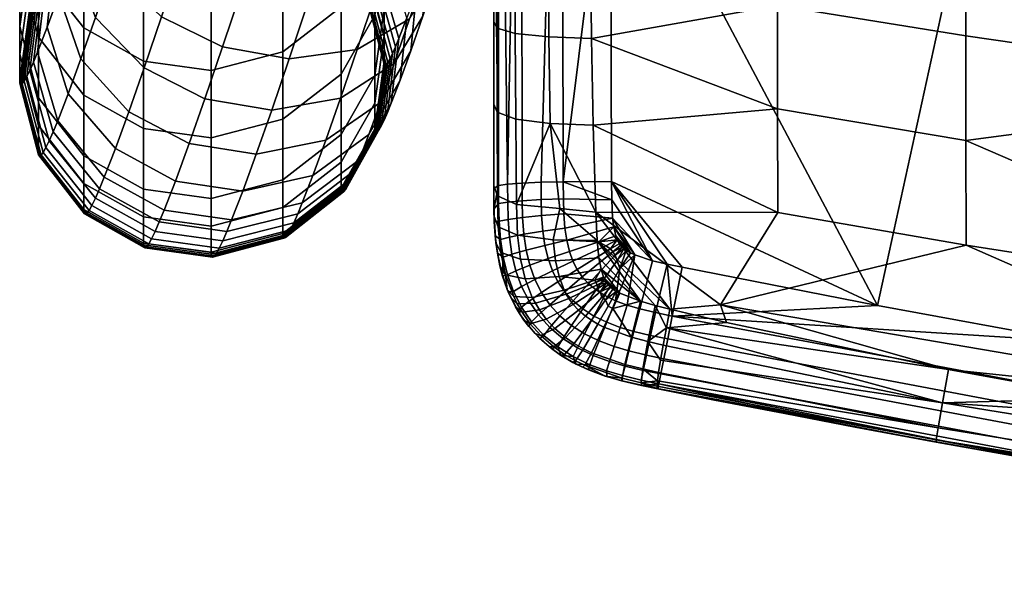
# Model space of a CAD drawing. Header units: millimetres. Extents: x -264 to 264, y -284 to 281.
# Tile 1 of 220: x -262 to -195, y -275 to -237. Entities that reach past the tile are written whole.
import ezdxf

# ---------------------------------------------------------------- set-up
doc = ezdxf.new("R2010")
doc.units = ezdxf.units.MM
doc.header["$MEASUREMENT"] = 0
for name, color, linetype in [('kryt', 250, 'Continuous'), ('podnoz', 7, 'Continuous'), ('sedak', 75, 'Continuous')]:
    doc.layers.add(name, color=color, linetype=linetype)

msp = doc.modelspace()

# ---------------------------------------------------------------- meshes
at = {"layer": 'kryt'}
mesh = msp.add_polyface(dxfattribs=at)
corners = [(-205, -215.025, 393.177), (-205, -55.502, 382.979), (-205, -196.273, 388.261), (-205, -1.643, 411.928), (-205, 35.944, 409.87), (-205, -39.255, 413.403), (-205, -76.887, 414.295), (-205, -114.528, 414.603), (-205, -164.787, 414.104), (-205, -215.025, 412.564), (-205, -215.025, 393.177), (-189, -239, 399.462), (-189, -239, 411.503), (-205, -215.025, 412.564), (-115.796, -47.742, 377.891), (-110.434, 11.637, 373.466), (-107.059, 0.819, 374.084), (-116.042, 33.488, 372.219), (-93.853, -30.317, 375.861), (-115.347, -196.273, 388.261), (-98.885, -20.164, 375.281), (-103.255, -9.751, 374.687), (-86.51, -196.273, 388.261), (-88.074, -40.059, 376.417), (-146.741, 96.449, 370.371), (-138.194, -49.285, 378.904), (-160.53, -51.093, 380.091), (-137.76, -196.273, 388.261), (-28.837, -196.273, 388.261), (-34.322, -81.754, 378.796), (-23.072, -84.655, 378.962), (-57.674, -196.273, 388.261), (-55.558, -72.202, 378.251), (-45.164, -77.635, 378.561), (-65.046, -65.644, 377.877), (-11.577, -86.37, 379.06), (0, -86.935, 379.092), (0, -196.273, 388.261), (-73.668, -57.982, 377.44), (-175.991, 91.316, 373.739), (-182.8, -53.167, 381.45), (-160.174, -196.273, 388.261), (-182.587, -196.273, 388.261), (-205, -55.502, 382.979), (-205, -196.273, 388.261), (-195.358, 87.385, 376.313), (-81.463, -49.239, 376.941), (-205, -215.025, 393.177), (-205, -196.273, 388.261), (-182.587, -196.273, 388.261), (-160.174, -196.273, 388.261), (-137.76, -196.273, 388.261), (-115.347, -196.273, 388.261), (-86.51, -196.273, 388.261), (0, -239, 399.462), (-57.674, -196.273, 388.261), (-189, -239, 399.462), (0, -196.273, 388.261), (-28.837, -196.273, 388.261), (-115.678, -239, 411.48), (-189, -239, 411.503), (-189, -239, 399.462), (0, -239, 411.355), (0, -239, 399.462), (-14.907, 121.355, 367.205), (-23.072, -84.655, 378.962), (-34.322, -81.754, 378.796), (-44.312, 118.856, 367.347), (-55.558, -72.202, 378.251), (-65.046, -65.644, 377.877), (-73.668, -57.982, 377.44), (-29.672, 120.411, 367.258), (-45.164, -77.635, 378.561), (-81.463, -49.239, 376.941), (0, 121.662, 367.187), (0, -86.935, 379.092), (-11.577, -86.37, 379.06)]
mesh.append_faces([[corners[k] for k in face] for face in [(0, 1, 2, 2), (3, 4, 1, 1), (0, 3, 1, 1), (5, 0, 6, 6), (0, 5, 3, 3), (6, 0, 7, 7), (0, 8, 7, 7), (0, 9, 8, 8), (10, 11, 12, 13), (14, 15, 16, 16), (17, 15, 14, 14), (18, 19, 20, 20), (14, 21, 20, 20), (20, 19, 14, 14), (16, 21, 14, 14), (22, 18, 23, 23), (24, 25, 26, 26), (25, 14, 19, 27), (28, 29, 30, 30), (31, 32, 33, 33), (31, 34, 32, 32), (33, 29, 28, 28), (35, 36, 37, 37), (33, 28, 31, 31), (37, 28, 35, 35), (35, 28, 30, 30), (38, 34, 31, 31), (39, 26, 40, 40), (40, 26, 41, 42), (43, 40, 42, 44), (45, 40, 43, 43), (46, 38, 22, 22), (22, 23, 46, 46), (22, 19, 18, 18), (26, 25, 27, 41), (22, 38, 31, 31), (47, 48, 49, 49), (47, 49, 50, 50), (47, 51, 52, 52), (47, 52, 53, 53), (51, 47, 50, 50), (54, 53, 55, 55), (47, 53, 54, 54), (56, 47, 54, 54), (57, 54, 58, 58), (55, 58, 54, 54), (59, 60, 61, 61), (62, 59, 63, 63), (61, 63, 59, 59), (64, 65, 66, 66), (67, 68, 69, 69), (67, 69, 70, 70), (68, 71, 72, 72), (73, 67, 70, 70), (74, 75, 76, 76)]])
at = {"layer": 'podnoz'}
mesh = msp.add_polyface(dxfattribs=at)
corners = [(-251.435, -232.877, 20.321), (-250.008, -228.542, 16.751), (-245.782, -230.436, 16.052), (-247.234, -234.851, 19.688), (-254.91, -229.821, 22.391), (-253.561, -225.718, 19.012), (-252.756, -236.826, 24.373), (-248.581, -238.875, 23.817), (-256.16, -233.557, 26.224), (-257.857, -229.721, 29.073), (-256.713, -226.304, 25.566), (-249.799, -242.439, 28.376), (-244.012, -239.694, 24.45), (-245.214, -243.209, 28.947), (-253.952, -240.325, 28.848), (-257.291, -236.864, 30.456), (-258.891, -232.746, 32.943), (-258.592, -228.947, 35.667), (-257.662, -226.225, 32.184), (-258.29, -239.709, 35.038), (-255.008, -243.332, 33.693), (-259.805, -235.348, 37.136), (-259.415, -231.29, 39.441), (-258.001, -229.544, 45.427), (-257.359, -227.784, 41.77), (-260.135, -233.263, 43.54), (-258.533, -230.921, 49.275), (-260.729, -234.802, 47.841), (-254.846, -228.479, 52.485), (-254.638, -227.974, 50.634), (-258.766, -231.484, 51.34), (-255.027, -228.89, 54.371), (-258.967, -231.942, 53.44), (-255.18, -229.208, 56.288), (-259.137, -232.295, 55.568), (-255.306, -229.433, 58.233), (-259.276, -232.544, 57.72), (-255.411, -229.571, 60.322), (-259.392, -232.697, 60.024), (-255.485, -229.607, 62.431), (-259.473, -232.736, 62.343), (-250.583, -228.32, 62.558), (-250.513, -228.286, 60.583), (-255.51, -229.587, 63.491), (-259.501, -232.714, 63.504), (-250.606, -228.301, 63.552), (-255.529, -229.541, 64.555), (-259.521, -232.664, 64.669), (-255.54, -229.471, 65.62), (-259.533, -232.588, 65.833), (-255.542, -229.36, 66.811), (-259.536, -232.474, 67.064), (-255.543, -227.611, 83.812), (-259.537, -230.716, 84.143), (-249.363, -240.499, 172.536), (-249.363, -245.115, 138.094), (-244.457, -243.846, 137.933), (-244.457, -239.232, 172.357), (-258.081, -237.581, 172.125), (-258.081, -242.192, 137.723), (-254.002, -244.479, 138.013), (-254.002, -239.864, 172.446), (-249.363, -235.417, 206.913), (-244.457, -234.152, 206.717), (-254.002, -234.783, 206.815), (-258.081, -232.505, 206.463), (-249.363, -223.842, 275.544), (-244.457, -222.583, 275.314), (-254.002, -223.211, 275.428)]
mesh.append_faces([[corners[k] for k in face] for face in [(0, 1, 2, 3), (4, 5, 1, 0), (6, 0, 3, 7), (8, 4, 0, 6), (9, 10, 4, 8), (11, 7, 12, 13), (14, 6, 7, 11), (15, 8, 6, 14), (16, 9, 8, 15), (17, 18, 9, 16), (19, 15, 14, 20), (21, 16, 15, 19), (22, 17, 16, 21), (23, 24, 22, 25), (26, 23, 25, 27), (28, 29, 26, 30), (31, 28, 30, 32), (33, 31, 32, 34), (35, 33, 34, 36), (37, 35, 36, 38), (39, 37, 38, 40), (41, 42, 37, 39), (43, 39, 40, 44), (45, 41, 39, 43), (46, 43, 44, 47), (48, 46, 47, 49), (50, 48, 49, 51), (52, 50, 51, 53), (54, 55, 56, 57), (58, 59, 60, 61), (62, 54, 57, 63), (64, 61, 54, 62), (65, 58, 61, 64), (66, 62, 63, 67), (68, 64, 62, 66)]])
mesh = msp.add_polyface(dxfattribs=at)
corners = [(-241.252, -231.371, 16.792), (-239.701, -226.589, 13.665), (-235.263, -226.601, 16.116), (-236.739, -231.152, 19.092), (-242.685, -235.726, 20.379), (-238.101, -235.293, 22.502), (-247.234, -234.851, 19.688), (-245.782, -230.436, 16.052), (-244.012, -239.694, 24.45), (-239.363, -239.064, 26.372), (-248.581, -238.875, 23.817), (-237.396, -232.337, 47.482), (-236.815, -230.746, 44.176), (-240.097, -227.123, 45.522), (-240.628, -228.578, 48.546), (-237.878, -233.586, 50.971), (-241.07, -229.724, 51.748), (-241.265, -230.195, 53.476), (-245.172, -227.47, 51.93), (-245.361, -227.927, 53.606), (-238.089, -234.098, 52.85), (-241.434, -230.58, 55.241), (-245.525, -228.3, 55.318), (-238.272, -234.515, 54.764), (-241.578, -230.878, 57.038), (-245.665, -228.59, 57.064), (-238.428, -234.838, 56.71), (-241.696, -231.09, 58.865), (-245.78, -228.795, 58.839), (-238.556, -235.066, 58.682), (-241.794, -231.22, 60.832), (-245.875, -228.922, 60.753), (-238.662, -235.206, 60.8), (-241.864, -231.253, 62.822), (-245.943, -228.955, 62.691), (-238.737, -235.242, 62.938), (-241.888, -231.234, 63.824), (-245.967, -228.936, 63.668), (-238.763, -235.222, 64.011), (-241.906, -231.191, 64.831), (-245.984, -228.894, 64.65), (-238.782, -235.176, 65.089), (-241.916, -231.125, 65.84), (-245.994, -228.829, 65.635), (-238.792, -235.105, 66.168), (-241.918, -231.016, 67.01), (-245.996, -228.721, 66.795), (-238.795, -234.994, 67.367), (-241.919, -229.268, 83.989), (-245.998, -226.976, 83.744), (-238.796, -233.239, 84.412), (-238.796, -231.352, 101.566), (-241.919, -227.384, 101.118), (-240.463, -240.747, 137.539), (-240.463, -244.89, 103.094), (-238.158, -240.838, 102.637), (-238.158, -236.702, 137.024), (-240.463, -236.139, 171.921), (-238.158, -232.101, 171.352), (-244.457, -239.232, 172.357), (-244.457, -243.846, 137.933), (-240.463, -231.066, 206.24), (-238.158, -227.036, 205.616), (-244.457, -234.152, 206.717)]
mesh.append_faces([[corners[k] for k in face] for face in [(0, 1, 2, 3), (4, 0, 3, 5), (6, 7, 0, 4), (8, 4, 5, 9), (10, 6, 4, 8), (11, 12, 13, 14), (15, 11, 14, 16), (17, 16, 18, 19), (20, 15, 16, 17), (21, 17, 19, 22), (23, 20, 17, 21), (24, 21, 22, 25), (26, 23, 21, 24), (27, 24, 25, 28), (29, 26, 24, 27), (30, 27, 28, 31), (32, 29, 27, 30), (33, 30, 31, 34), (35, 32, 30, 33), (36, 33, 34, 37), (38, 35, 33, 36), (39, 36, 37, 40), (41, 38, 36, 39), (42, 39, 40, 43), (44, 41, 39, 42), (45, 42, 43, 46), (47, 44, 42, 45), (48, 45, 46, 49), (50, 47, 45, 48), (51, 50, 48, 52), (53, 54, 55, 56), (57, 53, 56, 58), (59, 60, 53, 57), (61, 57, 58, 62), (63, 59, 57, 61)]])
mesh = msp.add_polyface(dxfattribs=at)
corners = [(-260.604, -237.537, 41.682), (-259.805, -235.348, 37.136), (-258.29, -239.709, 35.038), (-259.162, -242.098, 40.002), (-260.135, -233.263, 43.54), (-259.415, -231.29, 39.441), (-261.262, -239.24, 46.44), (-259.879, -243.955, 45.188), (-260.729, -234.802, 47.841), (-261.547, -239.933, 48.981), (-260.189, -244.708, 47.952), (-260.988, -235.43, 50.143), (-258.766, -231.484, 51.34), (-258.533, -230.921, 49.275), (-261.212, -235.939, 52.477), (-261.793, -240.494, 51.553), (-258.967, -231.942, 53.44), (-261.401, -236.33, 54.837), (-262.001, -240.924, 54.148), (-259.137, -232.295, 55.568), (-261.555, -236.606, 57.217), (-262.171, -241.227, 56.759), (-259.276, -232.544, 57.72), (-261.682, -236.774, 59.759), (-262.31, -241.411, 59.541), (-259.392, -232.697, 60.024), (-261.771, -236.817, 62.308), (-262.407, -241.458, 62.324), (-259.473, -232.736, 62.343), (-261.803, -236.793, 63.583), (-262.441, -241.431, 63.713), (-259.501, -232.714, 63.504), (-261.825, -236.738, 64.858), (-262.465, -241.372, 65.101), (-259.521, -232.664, 64.669), (-261.837, -236.655, 66.131), (-262.479, -241.281, 66.483), (-259.533, -232.588, 65.833), (-261.84, -236.537, 67.406), (-262.482, -241.16, 67.803), (-259.536, -232.474, 67.064), (-261.842, -234.771, 84.575), (-262.484, -239.385, 85.067), (-259.537, -230.716, 84.143), (-262.484, -237.494, 102.255), (-261.204, -244.263, 85.587), (-261.204, -242.369, 102.806), (-261.842, -232.884, 101.735), (-259.537, -228.831, 101.278), (-262.484, -233.364, 136.6), (-261.204, -238.23, 137.219), (-261.842, -228.761, 136.015), (-261.204, -233.627, 171.567), (-258.081, -242.192, 137.723), (-258.081, -237.581, 172.125), (-262.484, -228.769, 170.883), (-261.204, -228.558, 205.852), (-258.081, -232.505, 206.463)]
mesh.append_faces([[corners[k] for k in face] for face in [(0, 1, 2, 3), (4, 5, 1, 0), (6, 0, 3, 7), (8, 4, 0, 6), (9, 6, 7, 10), (11, 8, 6, 9), (12, 13, 8, 11), (14, 11, 9, 15), (16, 12, 11, 14), (17, 14, 15, 18), (19, 16, 14, 17), (20, 17, 18, 21), (22, 19, 17, 20), (23, 20, 21, 24), (25, 22, 20, 23), (26, 23, 24, 27), (28, 25, 23, 26), (29, 26, 27, 30), (31, 28, 26, 29), (32, 29, 30, 33), (34, 31, 29, 32), (35, 32, 33, 36), (37, 34, 32, 35), (38, 35, 36, 39), (40, 37, 35, 38), (41, 38, 39, 42), (43, 40, 38, 41), (44, 42, 45, 46), (47, 41, 42, 44), (48, 43, 41, 47), (49, 44, 46, 50), (51, 47, 44, 49), (52, 50, 53, 54), (55, 49, 50, 52), (56, 52, 54, 57)]])
mesh = msp.add_polyface(dxfattribs=at)
corners = [(-239.363, -239.064, 26.372), (-238.101, -235.293, 22.502), (-234.611, -233.499, 25.713), (-235.77, -236.963, 29.267), (-236.819, -240.031, 33.192), (-233.907, -234.014, 32.393), (-234.853, -236.782, 35.934), (-240.505, -242.405, 30.646), (-237.746, -242.671, 37.445), (-235.69, -239.165, 39.773), (-234.554, -232.983, 38.658), (-235.3, -235.106, 42.079), (-238.557, -244.891, 42.057), (-236.423, -241.172, 43.944), (-235.954, -236.898, 45.802), (-239.224, -246.619, 46.884), (-237.027, -242.738, 48.319), (-236.496, -238.3, 49.719), (-237.396, -232.337, 47.482), (-237.878, -233.586, 50.971), (-236.731, -238.873, 51.821), (-238.089, -234.098, 52.85), (-237.291, -243.377, 50.66), (-236.936, -239.339, 53.957), (-238.272, -234.515, 54.764), (-237.518, -243.894, 53.033), (-237.109, -239.698, 56.122), (-238.428, -234.838, 56.71), (-237.71, -244.292, 55.433), (-237.251, -239.952, 58.31), (-238.556, -235.066, 58.682), (-237.867, -244.572, 57.852), (-237.369, -240.106, 60.653), (-238.662, -235.206, 60.8), (-237.996, -244.743, 60.435), (-237.451, -240.146, 63.009), (-238.737, -235.242, 62.938), (-238.087, -244.787, 63.025), (-237.48, -240.124, 64.189), (-238.763, -235.222, 64.011), (-238.118, -244.762, 64.319), (-237.5, -240.073, 65.372), (-238.782, -235.176, 65.089), (-238.141, -244.707, 65.614), (-237.512, -239.996, 66.554), (-238.792, -235.105, 66.168), (-238.154, -244.622, 66.906), (-237.515, -239.881, 67.794), (-238.795, -234.994, 67.367), (-238.157, -244.504, 68.191), (-237.516, -238.117, 84.932), (-238.796, -233.239, 84.412), (-238.158, -242.731, 85.423), (-237.516, -236.227, 102.117), (-238.796, -231.352, 101.566), (-238.158, -240.838, 102.637), (-238.158, -236.702, 137.024), (-237.516, -232.099, 136.439)]
mesh.append_faces([[corners[k] for k in face] for face in [(0, 1, 2, 3), (4, 3, 5, 6), (7, 0, 3, 4), (8, 4, 6, 9), (9, 6, 10, 11), (12, 8, 9, 13), (13, 9, 11, 14), (15, 12, 13, 16), (17, 14, 18, 19), (16, 13, 14, 17), (20, 17, 19, 21), (22, 16, 17, 20), (23, 20, 21, 24), (25, 22, 20, 23), (26, 23, 24, 27), (28, 25, 23, 26), (29, 26, 27, 30), (31, 28, 26, 29), (32, 29, 30, 33), (34, 31, 29, 32), (35, 32, 33, 36), (37, 34, 32, 35), (38, 35, 36, 39), (40, 37, 35, 38), (41, 38, 39, 42), (43, 40, 38, 41), (44, 41, 42, 45), (46, 43, 41, 44), (47, 44, 45, 48), (49, 46, 44, 47), (50, 47, 48, 51), (52, 49, 47, 50), (53, 50, 51, 54), (55, 52, 50, 53), (56, 55, 53, 57)]])
mesh = msp.add_polyface(dxfattribs=at)
corners = [(-259.162, -242.098, 40.002), (-258.29, -239.709, 35.038), (-255.008, -243.332, 33.693), (-255.93, -245.857, 38.938), (-259.879, -243.955, 45.188), (-256.687, -247.816, 44.412), (-260.189, -244.708, 47.952), (-257.014, -248.611, 47.326), (-260.457, -245.318, 50.746), (-257.296, -249.253, 50.27), (-261.793, -240.494, 51.553), (-261.547, -239.933, 48.981), (-260.683, -245.785, 53.561), (-257.533, -249.744, 53.232), (-262.001, -240.924, 54.148), (-260.866, -246.112, 56.388), (-257.726, -250.089, 56.205), (-262.171, -241.227, 56.759), (-257.884, -250.298, 59.363), (-253.643, -252.383, 56.23), (-253.803, -252.595, 59.441), (-261.016, -246.311, 59.394), (-262.31, -241.411, 59.541), (-257.995, -250.351, 62.512), (-253.915, -252.649, 62.642), (-261.122, -246.362, 62.396), (-262.407, -241.458, 62.324), (-258.032, -250.321, 64.078), (-253.954, -252.619, 64.234), (-261.158, -246.333, 63.891), (-262.441, -241.431, 63.713), (-258.059, -250.254, 65.642), (-253.981, -252.551, 65.822), (-261.184, -246.27, 65.383), (-262.465, -241.372, 65.101), (-258.075, -250.152, 67.197), (-253.997, -252.448, 67.402), (-261.199, -246.172, 66.869), (-262.479, -241.281, 66.483), (-258.079, -250.025, 68.587), (-254.001, -252.32, 68.802), (-261.202, -246.047, 68.231), (-262.482, -241.16, 67.803), (-258.081, -248.235, 86.01), (-254.002, -250.526, 86.254), (-261.204, -244.263, 85.587), (-262.484, -239.385, 85.067), (-258.081, -246.338, 103.254), (-254.002, -248.628, 103.513), (-261.204, -242.369, 102.806), (-258.081, -242.192, 137.723), (-254.002, -244.479, 138.013), (-261.204, -238.23, 137.219)]
mesh.append_faces([[corners[k] for k in face] for face in [(0, 1, 2, 3), (4, 0, 3, 5), (6, 4, 5, 7), (8, 6, 7, 9), (10, 11, 6, 8), (12, 8, 9, 13), (14, 10, 8, 12), (15, 12, 13, 16), (17, 14, 12, 15), (18, 16, 19, 20), (21, 15, 16, 18), (22, 17, 15, 21), (23, 18, 20, 24), (25, 21, 18, 23), (26, 22, 21, 25), (27, 23, 24, 28), (29, 25, 23, 27), (30, 26, 25, 29), (31, 27, 28, 32), (33, 29, 27, 31), (34, 30, 29, 33), (35, 31, 32, 36), (37, 33, 31, 35), (38, 34, 33, 37), (39, 35, 36, 40), (41, 37, 35, 39), (42, 38, 37, 41), (43, 39, 40, 44), (45, 41, 39, 43), (46, 42, 41, 45), (47, 43, 44, 48), (49, 45, 43, 47), (50, 47, 48, 51), (52, 49, 47, 50)]])
mesh = msp.add_polyface(dxfattribs=at)
corners = [(-245.214, -243.209, 28.947), (-244.012, -239.694, 24.45), (-239.363, -239.064, 26.372), (-240.505, -242.405, 30.646), (-241.514, -245.277, 35.274), (-236.819, -240.031, 33.192), (-237.746, -242.671, 37.445), (-246.275, -246.231, 33.815), (-242.395, -247.691, 40.288), (-238.557, -244.891, 42.057), (-247.202, -248.768, 39.086), (-243.119, -249.566, 45.526), (-239.224, -246.619, 46.884), (-247.962, -250.737, 44.588), (-239.513, -247.322, 49.462), (-237.027, -242.738, 48.319), (-237.291, -243.377, 50.66), (-243.433, -250.328, 48.318), (-248.291, -251.536, 47.516), (-239.763, -247.891, 52.07), (-237.518, -243.894, 53.033), (-243.703, -250.943, 51.139), (-248.575, -252.181, 50.474), (-239.974, -248.327, 54.702), (-237.71, -244.292, 55.433), (-243.931, -251.415, 53.982), (-240.146, -248.634, 57.35), (-237.867, -244.572, 57.852), (-244.116, -251.745, 56.837), (-240.287, -248.821, 60.17), (-237.996, -244.743, 60.435), (-244.268, -251.946, 59.872), (-240.386, -248.868, 62.991), (-238.087, -244.787, 63.025), (-244.374, -251.997, 62.903), (-240.419, -248.841, 64.397), (-238.118, -244.762, 64.319), (-244.411, -251.968, 64.411), (-240.444, -248.781, 65.804), (-238.141, -244.707, 65.614), (-244.437, -251.904, 65.918), (-240.458, -248.689, 67.204), (-238.154, -244.622, 66.906), (-244.452, -251.806, 67.417), (-240.461, -248.567, 68.533), (-238.157, -244.504, 68.191), (-244.455, -251.68, 68.786), (-240.463, -246.786, 85.855), (-238.158, -242.731, 85.423), (-244.457, -249.892, 86.186), (-240.463, -244.89, 103.094), (-238.158, -240.838, 102.637), (-244.457, -247.993, 103.443), (-244.457, -243.846, 137.933), (-240.463, -240.747, 137.539)]
mesh.append_faces([[corners[k] for k in face] for face in [(0, 1, 2, 3), (4, 3, 5, 6), (7, 0, 3, 4), (8, 4, 6, 9), (10, 7, 4, 8), (11, 8, 9, 12), (13, 10, 8, 11), (14, 12, 15, 16), (17, 11, 12, 14), (18, 13, 11, 17), (19, 14, 16, 20), (21, 17, 14, 19), (22, 18, 17, 21), (23, 19, 20, 24), (25, 21, 19, 23), (26, 23, 24, 27), (28, 25, 23, 26), (29, 26, 27, 30), (31, 28, 26, 29), (32, 29, 30, 33), (34, 31, 29, 32), (35, 32, 33, 36), (37, 34, 32, 35), (38, 35, 36, 39), (40, 37, 35, 38), (41, 38, 39, 42), (43, 40, 38, 41), (44, 41, 42, 45), (46, 43, 41, 44), (47, 44, 45, 48), (49, 46, 44, 47), (50, 47, 48, 51), (52, 49, 47, 50), (53, 52, 50, 54)]])
mesh = msp.add_polyface(dxfattribs=at)
corners = [(-250.875, -245.503, 33.312), (-249.799, -242.439, 28.376), (-245.214, -243.209, 28.947), (-246.275, -246.231, 33.815), (-255.008, -243.332, 33.693), (-253.952, -240.325, 28.848), (-251.814, -248.075, 38.655), (-247.202, -248.768, 39.086), (-255.93, -245.857, 38.938), (-252.584, -250.07, 44.229), (-247.962, -250.737, 44.588), (-256.687, -247.816, 44.412), (-252.918, -250.879, 47.196), (-248.291, -251.536, 47.516), (-257.014, -248.611, 47.326), (-253.205, -251.533, 50.192), (-248.575, -252.181, 50.474), (-257.296, -249.253, 50.27), (-248.813, -252.675, 53.452), (-243.703, -250.943, 51.139), (-243.931, -251.415, 53.982), (-253.446, -252.033, 53.207), (-257.533, -249.744, 53.232), (-249.007, -253.021, 56.439), (-244.116, -251.745, 56.837), (-253.643, -252.383, 56.23), (-257.726, -250.089, 56.205), (-249.165, -253.231, 59.612), (-244.268, -251.946, 59.872), (-253.803, -252.595, 59.441), (-249.276, -253.284, 62.776), (-244.374, -251.997, 62.903), (-253.915, -252.649, 62.642), (-249.314, -253.254, 64.349), (-244.411, -251.968, 64.411), (-253.954, -252.619, 64.234), (-249.341, -253.188, 65.92), (-244.437, -251.904, 65.918), (-253.981, -252.551, 65.822), (-249.357, -253.085, 67.483), (-244.452, -251.806, 67.417), (-253.997, -252.448, 67.402), (-249.361, -252.958, 68.876), (-244.455, -251.68, 68.786), (-254.001, -252.32, 68.802), (-249.363, -251.165, 86.322), (-244.457, -249.892, 86.186), (-254.002, -250.526, 86.254), (-249.363, -249.266, 103.586), (-244.457, -247.993, 103.443), (-254.002, -248.628, 103.513), (-249.363, -245.115, 138.094), (-244.457, -243.846, 137.933), (-254.002, -244.479, 138.013), (-254.002, -239.864, 172.446), (-249.363, -240.499, 172.536)]
mesh.append_faces([[corners[k] for k in face] for face in [(0, 1, 2, 3), (4, 5, 1, 0), (6, 0, 3, 7), (8, 4, 0, 6), (9, 6, 7, 10), (11, 8, 6, 9), (12, 9, 10, 13), (14, 11, 9, 12), (15, 12, 13, 16), (17, 14, 12, 15), (18, 16, 19, 20), (21, 15, 16, 18), (22, 17, 15, 21), (23, 18, 20, 24), (25, 21, 18, 23), (26, 22, 21, 25), (27, 23, 24, 28), (29, 25, 23, 27), (30, 27, 28, 31), (32, 29, 27, 30), (33, 30, 31, 34), (35, 32, 30, 33), (36, 33, 34, 37), (38, 35, 33, 36), (39, 36, 37, 40), (41, 38, 36, 39), (42, 39, 40, 43), (44, 41, 39, 42), (45, 42, 43, 46), (47, 44, 42, 45), (48, 45, 46, 49), (50, 47, 45, 48), (51, 48, 49, 52), (53, 50, 48, 51), (54, 53, 51, 55)]])
at = {"layer": 'sedak'}
mesh = msp.add_polyface(dxfattribs=at)
corners = [(-230, -142.004, 453.966), (-230, -131.568, 454.122), (-230, -144.117, 422.902), (-230, -183.736, 452.893), (-230, -196.373, 421.432), (-230, -194.166, 452.512), (-230, -204.594, 452.087), (-230, -212.756, 451.71), (-230, -162.872, 453.52), (-230, -152.438, 453.766), (-230, -170.249, 422.307), (-230, -173.305, 453.229), (-230, -117.98, 423.217), (-230, -222.486, 420.277), (-228.112, -196.138, 415.384), (-228.165, -144.012, 416.908), (-225.454, -143.984, 415.301), (-225.346, -196.076, 413.785), (-229.685, -196.246, 418.163), (-229.695, -144.06, 419.662), (-222.296, -117.926, 415.222), (-222.223, -143.977, 414.906), (-222.15, -170.024, 414.312), (-222.077, -196.062, 413.439), (-222.004, -222.09, 412.287), (-229.048, -248.296, 414.033), (-228.519, -163.014, 459.059), (-226.193, -163.056, 460.692), (-226.112, -121.193, 461.458), (-228.481, -121.18, 459.824), (-229.763, -162.949, 456.515), (-229.755, -121.158, 457.256), (-228.557, -204.832, 457.57), (-226.274, -204.903, 459.203), (-229.77, -204.723, 455.052), (-228.564, -213.032, 457.181), (-226.291, -213.115, 458.813), (-229.771, -212.905, 454.668), (-229.772, -221.122, 454.175), (-228.569, -221.299, 456.682), (-223.241, -152.607, 461.667), (-223.211, -142.139, 461.873), (-223.271, -163.075, 461.416), (-223.181, -131.67, 462.033), (-223.33, -184.006, 460.777), (-223.3, -173.541, 461.119), (-223.359, -194.471, 460.39), (-223.413, -213.153, 459.574), (-223.389, -204.936, 459.958), (-230, -220.912, 451.223)]
mesh.append_faces([[corners[k] for k in face] for face in [(0, 1, 2, 2), (3, 4, 5, 5), (6, 5, 4, 4), (4, 7, 6, 6), (8, 9, 10, 10), (10, 11, 8, 8), (11, 10, 3, 3), (2, 9, 0, 0), (3, 10, 4, 4), (2, 1, 12, 12), (10, 9, 2, 2), (7, 4, 13, 13), (14, 15, 16, 17), (18, 19, 15, 14), (16, 20, 21, 21), (17, 16, 22, 23), (16, 21, 22, 22), (23, 24, 17, 17), (2, 19, 10, 10), (18, 4, 10, 10), (13, 4, 18, 18), (19, 18, 10, 10), (25, 18, 14, 14), (26, 27, 28, 29), (30, 26, 29, 31), (32, 33, 27, 26), (34, 32, 26, 30), (35, 36, 33, 32), (37, 35, 32, 34), (38, 39, 35, 37), (27, 40, 41, 41), (27, 42, 40, 40), (28, 41, 43, 43), (27, 44, 45, 45), (27, 41, 28, 28), (33, 46, 44, 27), (27, 45, 42, 42), (33, 36, 47, 48), (46, 33, 48, 48), (31, 0, 9, 30), (6, 7, 37, 34), (30, 3, 5, 34), (34, 5, 6, 6), (31, 1, 0, 0), (30, 8, 11, 11), (30, 11, 3, 3), (8, 30, 9, 9), (7, 49, 38, 37)]])
mesh = msp.add_polyface(dxfattribs=at)
corners = [(-169.574, -226.469, 412.003), (-196.356, -222.963, 412.208), (-196.389, -186.966, 413.44), (-169.622, -189.688, 413.041), (-142.678, -229.461, 411.827), (-142.731, -192.009, 412.7), (-115.688, -231.935, 411.682), (-115.739, -193.929, 412.417), (-86.838, -234.002, 411.56), (-86.883, -195.532, 412.18), (-57.927, -235.48, 411.473), (-57.959, -196.678, 412.011), (-28.974, -236.366, 411.42), (-28.991, -197.365, 411.909), (0, -236.662, 411.403), (0, -197.594, 411.875), (-176.795, -261.355, 410.459), (-190.261, -259.066, 410.485), (-203.696, -256.608, 410.513), (-222.077, -196.062, 413.439), (-149.784, -265.428, 410.414), (-122.679, -268.825, 410.378), (-40.97, -274.948, 410.319), (-95.497, -271.545, 410.351), (-163.303, -263.476, 410.435), (-109.096, -270.27, 410.364), (-197.696, -185.818, 463.096), (-197.675, -209.456, 462.349), (-171.792, -212.594, 462.473), (-115.707, -217.852, 462.023), (-115.775, -167.877, 462.581), (-143.872, -166.267, 462.984), (-143.802, -215.48, 462.227), (-86.855, -219.747, 461.86), (-86.913, -169.164, 462.258), (-57.939, -221.101, 461.743), (-57.981, -170.083, 462.027), (-28.98, -221.914, 461.673), (-29.002, -170.634, 461.888), (0, -222.185, 461.65), (0, -170.818, 461.841), (-197.668, -216.626, 462.062), (-197.662, -223.795, 461.662), (-171.773, -227.239, 461.853), (-143.781, -230.406, 461.673), (-115.686, -233.01, 461.524), (-86.837, -235.09, 461.405), (-57.926, -236.577, 461.32), (-28.973, -237.469, 461.269), (0, -237.767, 461.252), (-197.649, -238.13, 460.16), (-197.656, -230.963, 461.059), (-210.556, -228.975, 460.266), (-210.552, -236.057, 459.418), (-171.754, -241.88, 460.376), (-143.759, -245.33, 460.26), (-115.666, -248.165, 460.164), (-86.819, -250.431, 460.087), (-57.913, -252.05, 460.032), (-28.967, -253.022, 459.999), (0, -253.346, 459.988), (-197.637, -252.46, 457.113), (-197.643, -245.295, 458.875), (-210.548, -243.139, 458.228), (-210.543, -250.219, 456.617), (-171.736, -256.517, 457.275), (-143.738, -260.249, 457.219)]
mesh.append_faces([[corners[k] for k in face] for face in [(0, 1, 2, 3), (4, 0, 3, 5), (6, 4, 5, 7), (8, 6, 7, 9), (10, 8, 9, 11), (12, 10, 11, 13), (14, 12, 13, 15), (16, 17, 1, 1), (18, 1, 17, 17), (1, 19, 2, 2), (0, 16, 1, 1), (0, 4, 20, 20), (4, 6, 21, 21), (22, 10, 12, 12), (23, 6, 8, 8), (0, 24, 16, 16), (25, 21, 6, 6), (20, 24, 0, 0), (26, 27, 28, 28), (29, 30, 31, 32), (33, 34, 30, 29), (35, 36, 34, 33), (37, 38, 36, 35), (39, 40, 38, 37), (41, 42, 43, 43), (28, 27, 41, 41), (43, 28, 41, 41), (44, 32, 28, 43), (45, 29, 32, 44), (46, 33, 29, 45), (47, 35, 33, 46), (48, 37, 35, 47), (49, 39, 37, 48), (50, 51, 52, 53), (51, 50, 54, 54), (43, 42, 51, 51), (54, 43, 51, 51), (55, 44, 43, 54), (56, 45, 44, 55), (57, 46, 45, 56), (58, 47, 46, 57), (59, 48, 47, 58), (60, 49, 48, 59), (61, 62, 63, 64), (62, 50, 53, 63), (62, 61, 65, 65), (54, 50, 62, 62), (65, 54, 62, 62), (66, 55, 54, 65)]])
mesh = msp.add_polyface(dxfattribs=at)
corners = [(-196.356, -222.963, 412.208), (-222.004, -222.09, 412.287), (-222.077, -196.062, 413.439), (-221.92, -249.36, 410.781), (-221.931, -248.104, 410.857), (-219.128, -253.531, 410.552), (-221.855, -250.615, 410.705), (-203.696, -256.608, 410.513), (-221.778, -251.222, 410.668), (-220.333, -253.136, 410.564), (-221.542, -252.105, 410.616), (-221.643, -251.819, 410.633), (-221.08, -252.723, 410.582), (-221.404, -252.375, 410.601), (-221.315, -252.499, 410.594), (-221.211, -252.61, 410.588), (-220.938, -252.824, 410.577), (-220.642, -252.993, 410.57), (-217.099, -253.981, 410.545), (-218.117, -253.771, 410.547), (-197.675, -209.456, 462.349), (-197.696, -185.818, 463.096), (-210.583, -184.362, 462.383), (-210.569, -207.722, 461.566), (-197.662, -223.795, 461.662), (-197.668, -216.626, 462.062), (-210.564, -214.807, 461.26), (-210.561, -221.892, 460.854), (-197.656, -230.963, 461.059), (-210.556, -228.975, 460.266), (-223.413, -213.153, 459.574), (-223.428, -221.469, 459.075), (-223.359, -194.471, 460.39), (-223.389, -204.936, 459.958), (-223.402, -229.855, 458.362), (-210.548, -243.139, 458.228), (-223.309, -238.31, 457.334), (-223.188, -244.251, 456.368), (-223.013, -250.197, 455.156), (-210.543, -250.219, 456.617), (-222.926, -252.145, 454.701), (-217.934, -256.849, 453.933), (-214.458, -256.561, 454.37), (-210.552, -236.057, 459.418), (-221.995, -252.716, 410.577), (-221.846, -252.93, 410.565), (-221.371, -254.076, 410.518), (-221.548, -253.51, 410.537), (-221.68, -253.149, 410.554)]
mesh.append_faces([[corners[k] for k in face] for face in [(0, 1, 2, 2), (3, 4, 5, 5), (5, 6, 3, 3), (7, 4, 1, 1), (8, 6, 9, 9), (10, 11, 12, 12), (13, 10, 14, 14), (10, 12, 15, 15), (14, 10, 15, 15), (16, 12, 11, 11), (17, 8, 9, 9), (9, 6, 5, 5), (18, 19, 4, 4), (4, 7, 18, 18), (5, 4, 19, 19), (17, 16, 11, 11), (17, 11, 8, 8), (0, 7, 1, 1), (20, 21, 22, 23), (24, 25, 26, 27), (25, 20, 23, 26), (28, 24, 27, 29), (30, 31, 27, 27), (32, 33, 23, 23), (23, 33, 30, 30), (31, 34, 29, 29), (35, 36, 37, 37), (37, 38, 39, 39), (40, 41, 38, 38), (41, 42, 38, 38), (43, 34, 36, 36), (39, 38, 42, 42), (23, 22, 32, 32), (26, 23, 30, 30), (29, 27, 31, 31), (35, 43, 36, 36), (39, 35, 37, 37), (29, 34, 43, 43), (26, 30, 27, 27), (44, 13, 14, 45), (15, 45, 14, 14), (16, 46, 47, 47), (12, 48, 15, 15), (48, 45, 15, 15), (12, 47, 48, 48), (16, 47, 12, 12), (9, 46, 17, 17), (16, 17, 46, 46)]])
mesh = msp.add_polyface(dxfattribs=at)
corners = [(-230, -212.756, 451.71), (-230, -222.486, 420.277), (-230, -220.912, 451.223), (-230, -237.162, 449.525), (-230, -229.053, 450.527), (-230, -248.586, 433.113), (-230, -242.807, 448.589), (-230, -248.409, 447.425), (-230, -248.586, 418.842), (-229.991, -249.995, 418.766), (-229.965, -250.841, 418.727), (-229.979, -250.503, 446.99), (-225.238, -248.122, 411.153), (-222.004, -222.09, 412.287), (-221.931, -248.104, 410.857), (-225.346, -196.076, 413.785), (-228.112, -196.138, 415.384), (-226.757, -248.159, 411.765), (-228.058, -248.218, 412.743), (-229.048, -248.296, 414.033), (-229.675, -248.387, 415.544), (-229.685, -196.246, 418.163), (-228.569, -221.299, 456.682), (-226.301, -221.415, 458.312), (-226.291, -213.115, 458.813), (-228.564, -213.032, 457.181), (-228.562, -229.611, 455.983), (-226.283, -229.778, 457.609), (-229.771, -229.355, 453.477), (-229.772, -221.122, 454.175), (-228.532, -237.966, 454.995), (-226.22, -238.204, 456.612), (-229.765, -237.597, 452.482), (-228.494, -243.827, 454.08), (-226.137, -244.125, 455.685), (-229.758, -243.358, 451.557), (-223.309, -238.31, 457.334), (-223.402, -229.855, 458.362), (-223.188, -244.251, 456.368), (-223.428, -221.469, 459.075), (-223.413, -213.153, 459.574), (-228.438, -249.685, 452.943), (-223.013, -250.197, 455.156), (-229.748, -249.098, 450.406), (-225.201, -250.323, 411.019), (-226.721, -250.442, 411.629), (-226.751, -249.348, 411.693), (-225.231, -249.289, 411.081), (-229.67, -249.62, 415.474), (-229.044, -249.519, 413.962), (-228.053, -249.426, 412.671), (-221.92, -249.36, 410.781), (-229.698, -251.218, 449.965), (-225.466, -249.966, 454.159)]
mesh.append_faces([[corners[k] for k in face] for face in [(0, 1, 2, 2), (3, 4, 5, 5), (5, 6, 3, 3), (6, 5, 7, 7), (2, 1, 5, 5), (1, 8, 5, 5), (2, 5, 4, 4), (8, 9, 5, 5), (9, 10, 5, 5), (5, 11, 7, 7), (10, 11, 5, 5), (12, 13, 14, 14), (15, 13, 12, 12), (16, 15, 17, 18), (17, 15, 12, 12), (19, 16, 18, 18), (20, 21, 19, 19), (1, 21, 20, 20), (20, 8, 1, 1), (22, 23, 24, 25), (26, 27, 23, 22), (28, 26, 22, 29), (30, 31, 27, 26), (32, 30, 26, 28), (33, 34, 31, 30), (35, 33, 30, 32), (36, 37, 27, 31), (38, 36, 31, 34), (39, 40, 24, 23), (23, 27, 37, 39), (34, 33, 41, 41), (42, 38, 34, 34), (2, 4, 28, 29), (4, 3, 32, 28), (35, 32, 3, 6), (41, 33, 35, 43), (6, 7, 43, 35), (44, 45, 46, 47), (8, 20, 9, 9), (20, 48, 9, 9), (20, 19, 49, 48), (49, 19, 18, 50), (17, 12, 47, 46), (51, 47, 12, 12), (50, 18, 17, 46), (51, 12, 14, 14), (7, 11, 52, 43), (34, 41, 53, 53), (34, 53, 42, 42)]])
mesh = msp.add_polyface(dxfattribs=at)
corners = [(-219.955, -256.315, 453.894), (-222.926, -252.145, 454.701), (-222.802, -253.345, 454.412), (-229.749, -253.013, 418.653), (-229.392, -254.583, 418.617), (-229.578, -253.882, 446.541), (-229.897, -251.835, 418.689), (-229.848, -252.287, 446.715), (-229.965, -250.841, 418.727), (-229.979, -250.503, 446.99), (-229.014, -250.704, 413.9), (-229.638, -250.829, 415.414), (-229.67, -249.62, 415.474), (-229.044, -249.519, 413.962), (-228.023, -250.572, 412.607), (-228.053, -249.426, 412.671), (-226.721, -250.442, 411.629), (-226.751, -249.348, 411.693), (-228.922, -251.919, 413.843), (-229.542, -252.085, 415.361), (-227.937, -251.724, 412.548), (-226.639, -251.51, 411.57), (-225.124, -251.293, 410.962), (-225.201, -250.323, 411.019), (-228.753, -253.079, 413.795), (-229.363, -253.295, 415.317), (-227.78, -252.802, 412.497), (-226.497, -252.481, 411.518), (-224.997, -252.137, 410.913), (-228.477, -254.22, 413.754), (-229.067, -254.496, 415.281), (-227.528, -253.845, 412.452), (-226.275, -253.392, 411.473), (-224.811, -252.895, 410.871), (-224.573, -253.555, 410.836), (-225.979, -254.222, 411.434), (-229.991, -249.995, 418.766), (-221.855, -250.615, 410.705), (-225.231, -249.289, 411.081), (-221.92, -249.36, 410.781), (-221.778, -251.222, 410.668), (-222.808, -252.249, 410.614), (-222.313, -252.525, 410.589), (-221.995, -252.716, 410.577), (-224.28, -254.131, 410.807), (-223.932, -254.642, 410.782), (-221.846, -252.93, 410.565), (-221.542, -252.105, 410.616), (-221.643, -251.819, 410.633), (-221.404, -252.375, 410.601), (-228.171, -253.428, 452.177), (-228.365, -251.791, 452.497), (-229.698, -251.218, 449.965), (-229.514, -252.97, 449.665), (-225.769, -253.534, 453.761), (-225.935, -252.095, 454.08), (-229.188, -254.491, 449.455), (-229.748, -249.098, 450.406), (-228.438, -249.685, 452.943), (-225.466, -249.966, 454.159), (-223.013, -250.197, 455.156)]
mesh.append_faces([[corners[k] for k in face] for face in [(0, 1, 2, 2), (3, 4, 5, 5), (6, 7, 8, 8), (3, 7, 6, 6), (5, 7, 3, 3), (7, 9, 8, 8), (10, 11, 12, 13), (14, 10, 13, 15), (16, 14, 15, 17), (18, 19, 11, 10), (20, 18, 10, 14), (21, 20, 14, 16), (22, 21, 16, 23), (24, 25, 19, 18), (26, 24, 18, 20), (27, 26, 20, 21), (28, 27, 21, 22), (29, 30, 25, 24), (31, 29, 24, 26), (32, 31, 26, 27), (33, 32, 27, 28), (34, 35, 32, 33), (36, 12, 11, 8), (8, 11, 19, 6), (6, 19, 25, 3), (3, 25, 4, 4), (37, 22, 23, 23), (37, 23, 38, 39), (40, 28, 22, 37), (41, 33, 28, 28), (41, 42, 34, 33), (40, 41, 28, 28), (42, 43, 44, 34), (45, 44, 43, 46), (47, 42, 41, 41), (48, 41, 40, 40), (47, 41, 48, 48), (47, 49, 43, 43), (42, 47, 43, 43), (50, 51, 52, 53), (54, 55, 51, 50), (9, 7, 53, 52), (7, 5, 56, 53), (57, 52, 51, 58), (55, 59, 58, 51), (1, 59, 55, 55), (60, 59, 1, 1), (2, 1, 55, 54)]])
mesh = msp.add_polyface(dxfattribs=at)
corners = [(-199.688, -265.958, 446.737), (-214.872, -263.083, 446.459), (-218.749, -262.313, 432.431), (-188.897, -267.869, 446.789), (-191.698, -267.384, 418.473), (-167.261, -271.373, 446.758), (-178.088, -269.674, 446.781), (-178.128, -269.668, 418.448), (-205.239, -264.932, 418.5), (-164.531, -271.784, 418.425), (-171.736, -256.517, 457.275), (-197.637, -252.46, 457.113), (-171.727, -263.834, 454.875), (-214.458, -256.561, 454.37), (-210.543, -250.219, 456.617), (-188.062, -262.946, 454.203), (-177.275, -264.733, 454.2), (-198.849, -260.976, 454.174), (-166.485, -266.396, 454.189), (-214.049, -257.768, 454.012), (-191.531, -266.37, 413.537), (-164.388, -270.776, 413.503), (-164.484, -271.437, 415.05), (-191.644, -267.035, 415.089), (-191.352, -265.329, 412.219), (-164.235, -269.738, 412.188), (-191.117, -263.975, 411.237), (-164.035, -268.387, 411.206), (-190.845, -262.413, 410.649), (-163.803, -266.827, 410.615), (-218.687, -261.962, 415.135), (-218.556, -261.293, 413.578), (-218.35, -260.247, 412.256), (-190.261, -259.066, 410.485), (-176.795, -261.355, 410.459), (-218.08, -258.89, 411.274), (-217.769, -257.325, 410.69), (-203.696, -256.608, 410.513), (-199.552, -264.973, 451.484), (-199.685, -265.806, 449.309), (-156.391, -272.817, 449.308), (-156.266, -271.978, 451.486), (-199.257, -263.275, 453.072), (-156.02, -270.267, 453.076), (-218.793, -262.281, 447.707), (-218.784, -261.772, 450.243), (-218.811, -262.126, 449.028), (-218.705, -261.182, 451.312), (-218.391, -259.318, 452.923), (-218.173, -258.127, 453.48), (-218.572, -260.354, 452.207)]
mesh.append_faces([[corners[k] for k in face] for face in [(0, 1, 2, 2), (3, 0, 4, 4), (5, 6, 7, 7), (7, 6, 3, 3), (0, 2, 8, 8), (0, 8, 4, 4), (4, 7, 3, 3), (9, 5, 7, 7), (10, 11, 12, 12), (12, 11, 13, 13), (11, 14, 13, 13), (15, 16, 12, 12), (12, 13, 17, 17), (18, 12, 16, 16), (17, 15, 12, 12), (19, 17, 13, 13), (20, 21, 22, 23), (24, 25, 21, 20), (26, 27, 25, 24), (28, 29, 27, 26), (22, 9, 7, 7), (23, 22, 7, 4), (30, 23, 4, 4), (24, 20, 31, 32), (20, 23, 30, 31), (30, 4, 8, 8), (29, 28, 33, 34), (28, 26, 35, 36), (32, 35, 26, 24), (33, 36, 37, 37), (28, 36, 33, 33), (38, 39, 40, 41), (42, 38, 41, 43), (6, 39, 3, 3), (40, 39, 6, 6), (0, 3, 39, 39), (0, 39, 44, 44), (38, 45, 46, 39), (46, 44, 39, 39), (47, 45, 38, 38), (1, 0, 44, 44), (43, 18, 16, 42), (42, 16, 15, 15), (15, 17, 42, 42), (48, 42, 49, 49), (49, 17, 19, 19), (17, 49, 42, 42), (42, 50, 47, 38)]])
mesh = msp.add_polyface(dxfattribs=at)
corners = [(-214.872, -263.083, 446.459), (-218.749, -262.313, 446.333), (-218.749, -262.313, 432.431), (-205.239, -264.932, 418.5), (-218.749, -262.314, 418.53), (-222.926, -252.145, 454.701), (-218.947, -256.599, 453.91), (-217.934, -256.849, 453.933), (-219.955, -256.315, 453.894), (-214.049, -257.768, 454.012), (-214.458, -256.561, 454.37), (-219.869, -262.085, 418.532), (-221.241, -261.759, 418.537), (-219.85, -262.09, 446.297), (-221.196, -261.77, 446.266), (-218.687, -261.962, 415.135), (-203.696, -256.608, 410.513), (-217.769, -257.325, 410.69), (-217.099, -253.981, 410.545), (-218.793, -262.281, 447.707), (-218.572, -260.354, 452.207), (-199.257, -263.275, 453.072), (-218.391, -259.318, 452.923), (-218.173, -258.127, 453.48), (-219.994, -256.829, 410.697), (-220.396, -258.373, 411.28), (-221.339, -258.098, 411.286), (-220.849, -256.58, 410.703), (-219.764, -261.045, 413.58), (-219.903, -261.713, 415.137), (-221.17, -261.408, 415.141), (-221.005, -260.747, 413.584), (-219.543, -260.002, 412.258), (-220.742, -259.713, 412.263), (-219.253, -258.647, 411.276), (-218.918, -257.087, 410.692), (-218.556, -261.293, 413.578), (-218.35, -260.247, 412.256), (-221.651, -256.278, 410.712), (-220.333, -253.136, 410.564), (-219.128, -253.531, 410.552), (-218.08, -258.89, 411.274), (-218.117, -253.771, 410.547), (-219.782, -260.949, 451.296), (-221.02, -260.639, 451.286), (-221.212, -261.585, 448.982), (-219.904, -261.901, 449.002), (-219.439, -259.076, 452.908), (-220.573, -258.776, 452.9), (-218.811, -262.126, 449.028), (-218.784, -261.772, 450.243), (-218.705, -261.182, 451.312), (-221.362, -255.764, 453.911), (-221.848, -256.801, 453.543)]
mesh.append_faces([[corners[k] for k in face] for face in [(0, 1, 2, 2), (3, 2, 4, 4), (5, 6, 7, 7), (5, 8, 6, 6), (9, 10, 7, 7), (11, 2, 12, 12), (2, 11, 4, 4), (13, 14, 2, 2), (2, 1, 13, 13), (14, 12, 2, 2), (3, 4, 15, 15), (16, 17, 18, 18), (19, 1, 0, 0), (20, 21, 22, 22), (9, 7, 23, 23), (24, 25, 26, 27), (28, 29, 30, 31), (32, 28, 31, 33), (34, 32, 33, 25), (35, 34, 25, 24), (29, 11, 12, 30), (15, 4, 11, 11), (28, 36, 15, 29), (32, 37, 36, 28), (15, 11, 29, 29), (27, 38, 39, 39), (40, 24, 27, 39), (35, 17, 41, 34), (42, 35, 24, 40), (37, 32, 34, 41), (17, 42, 18, 18), (35, 42, 17, 17), (43, 44, 45, 46), (47, 48, 44, 43), (14, 13, 46, 45), (1, 19, 13, 13), (46, 19, 49, 49), (46, 49, 50, 50), (13, 19, 46, 46), (43, 46, 50, 50), (47, 43, 51, 20), (22, 47, 20, 20), (51, 43, 50, 50), (48, 47, 6, 8), (52, 53, 8, 8), (8, 53, 48, 48), (47, 23, 6, 6), (23, 7, 6, 6), (22, 23, 47, 47)]])
mesh = msp.add_polyface(dxfattribs=at)
corners = [(-229.392, -254.583, 418.617), (-229.015, -255.655, 418.6), (-229.072, -255.51, 446.425), (-228.247, -257.14, 418.585), (-228.509, -256.701, 446.373), (-227.937, -257.604, 446.345), (-228.84, -256.057, 446.398), (-229.578, -253.882, 446.541), (-228.09, -255.303, 413.72), (-228.652, -255.644, 415.253), (-229.067, -254.496, 415.281), (-228.477, -254.22, 413.754), (-227.181, -254.819, 412.414), (-227.528, -253.845, 412.452), (-225.979, -254.222, 411.434), (-226.275, -253.392, 411.473), (-227.577, -256.315, 413.691), (-228.101, -256.722, 415.23), (-226.726, -255.72, 412.382), (-225.599, -254.974, 411.402), (-224.28, -254.131, 410.807), (-224.573, -253.555, 410.836), (-226.94, -257.25, 413.667), (-227.415, -257.72, 415.211), (-226.165, -256.547, 412.355), (-225.136, -255.656, 411.373), (-223.932, -254.642, 410.782), (-224.559, -256.289, 411.348), (-225.466, -257.315, 412.33), (-223.498, -255.116, 410.76), (-223.898, -256.84, 411.328), (-224.675, -257.976, 412.31), (-222.989, -255.539, 410.741), (-222.38, -255.926, 410.725), (-223.135, -257.327, 411.31), (-229.363, -253.295, 415.317), (-227.855, -254.778, 451.938), (-228.171, -253.428, 452.177), (-229.514, -252.97, 449.665), (-229.188, -254.491, 449.455), (-225.524, -254.618, 453.527), (-225.769, -253.534, 453.761), (-227.358, -256.045, 451.742), (-228.636, -255.993, 449.295), (-225.173, -255.543, 453.337), (-227.149, -256.448, 451.685), (-228.396, -256.486, 449.253), (-225.032, -255.819, 453.283), (-226.867, -256.908, 451.625), (-228.063, -257.059, 449.208), (-224.848, -256.124, 453.226), (-224.554, -256.527, 453.155), (-226.403, -257.537, 451.549), (-222.651, -254.119, 454.226), (-222.802, -253.345, 454.412), (-223.084, -254.862, 453.976), (-223.008, -255.024, 453.94), (-222.886, -255.463, 453.831), (-222.917, -255.191, 453.904), (-222.48, -254.651, 454.102), (-224.184, -256.928, 453.089), (-222.709, -255.669, 453.792), (-223.718, -257.328, 453.029), (-222.597, -256.037, 453.696), (-223.313, -257.612, 452.99), (-222.346, -256.223, 453.669)]
mesh.append_faces([[corners[k] for k in face] for face in [(0, 1, 2, 2), (3, 4, 1, 1), (4, 3, 5, 5), (1, 6, 2, 2), (6, 1, 4, 4), (0, 2, 7, 7), (8, 9, 10, 11), (12, 8, 11, 13), (14, 12, 13, 15), (16, 17, 9, 8), (18, 16, 8, 12), (19, 18, 12, 14), (20, 19, 14, 21), (22, 23, 17, 16), (24, 22, 16, 18), (25, 24, 18, 19), (26, 25, 19, 20), (27, 28, 24, 25), (29, 27, 25, 26), (30, 31, 28, 27), (32, 30, 27, 29), (33, 34, 30, 32), (10, 0, 35, 35), (10, 9, 1, 0), (9, 17, 3, 1), (36, 37, 38, 39), (40, 41, 37, 36), (42, 36, 39, 43), (44, 40, 36, 42), (45, 42, 43, 46), (47, 44, 42, 45), (48, 45, 46, 49), (50, 47, 45, 48), (51, 50, 48, 52), (39, 7, 2, 2), (4, 49, 46, 6), (43, 2, 6, 46), (2, 43, 39, 39), (41, 40, 53, 54), (55, 44, 47, 56), (40, 55, 53, 53), (51, 57, 58, 50), (50, 58, 56, 47), (56, 59, 55, 55), (57, 51, 60, 61), (44, 55, 40, 40), (62, 63, 61, 60), (63, 62, 64, 65)]])
mesh = msp.add_polyface(dxfattribs=at)
corners = [(-222.651, -254.119, 454.226), (-219.955, -256.315, 453.894), (-222.802, -253.345, 454.412), (-222.423, -254.782, 454.073), (-221.835, -255.478, 453.942), (-222.48, -254.651, 454.102), (-221.362, -255.764, 453.911), (-222.358, -254.909, 454.045), (-222.006, -255.344, 453.962), (-222.268, -255.055, 454.014), (-222.162, -255.19, 453.988), (-221.603, -255.631, 453.924), (-221.241, -261.759, 418.537), (-221.196, -261.77, 446.266), (-222.254, -261.47, 418.541), (-223.513, -261.003, 418.549), (-222.37, -261.434, 446.255), (-221.651, -256.278, 410.712), (-222.261, -257.75, 411.296), (-223.135, -257.327, 411.31), (-222.38, -255.926, 410.725), (-222.079, -260.435, 413.59), (-222.276, -261.088, 415.147), (-223.42, -260.655, 415.155), (-223.178, -260.019, 413.6), (-221.76, -259.417, 412.269), (-222.783, -259.03, 412.279), (-221.339, -258.098, 411.286), (-220.849, -256.58, 410.703), (-221.005, -260.747, 413.584), (-221.17, -261.408, 415.141), (-220.742, -259.713, 412.263), (-220.396, -258.373, 411.28), (-221.846, -252.93, 410.565), (-221.68, -253.149, 410.554), (-223.498, -255.116, 410.76), (-223.932, -254.642, 410.782), (-222.989, -255.539, 410.741), (-221.548, -253.51, 410.537), (-221.371, -254.076, 410.518), (-220.333, -253.136, 410.564), (-221.02, -260.639, 451.286), (-223.3, -259.834, 451.321), (-223.761, -260.7, 448.997), (-221.212, -261.585, 448.982), (-220.573, -258.776, 452.9), (-222.454, -258.086, 452.937), (-222.709, -255.669, 453.792), (-222.886, -255.463, 453.831), (-223.084, -254.862, 453.976), (-223.008, -255.024, 453.94), (-222.917, -255.191, 453.904), (-222.858, -257.882, 452.958), (-222.161, -256.637, 453.56), (-222.346, -256.223, 453.669), (-223.313, -257.612, 452.99), (-221.848, -256.801, 453.543), (-222.597, -256.037, 453.696)]
mesh.append_faces([[corners[k] for k in face] for face in [(0, 1, 2, 2), (3, 4, 5, 5), (6, 0, 5, 5), (3, 7, 4, 4), (8, 9, 10, 10), (4, 7, 8, 8), (11, 5, 4, 4), (7, 9, 8, 8), (6, 1, 0, 0), (11, 6, 5, 5), (12, 13, 14, 14), (15, 14, 16, 16), (14, 13, 16, 16), (17, 18, 19, 20), (21, 22, 23, 24), (25, 21, 24, 26), (27, 25, 26, 18), (28, 27, 18, 17), (29, 30, 22, 21), (31, 29, 21, 25), (32, 31, 25, 27), (33, 34, 35, 36), (15, 23, 22, 14), (30, 12, 14, 22), (37, 35, 34, 38), (38, 39, 20, 37), (39, 17, 20, 20), (39, 40, 17, 17), (41, 42, 43, 44), (45, 46, 42, 41), (47, 9, 48, 48), (0, 49, 5, 5), (3, 5, 50, 50), (7, 3, 50, 51), (51, 9, 7, 7), (9, 51, 48, 48), (13, 44, 16, 16), (44, 43, 16, 16), (52, 53, 54, 55), (53, 56, 6, 11), (10, 47, 8, 8), (8, 47, 57, 57), (9, 47, 10, 10), (4, 54, 11, 11), (53, 11, 54, 54), (4, 8, 57, 54), (53, 52, 46, 56), (56, 46, 45, 45)]])
mesh = msp.add_polyface(dxfattribs=at)
corners = [(-225.388, -260.019, 418.562), (-226.052, -259.548, 418.567), (-225.617, -259.433, 415.18), (-224.564, -260.102, 415.167), (-224.346, -260.62, 418.554), (-223.897, -260.833, 446.261), (-223.513, -261.003, 418.549), (-224.583, -260.497, 446.269), (-226.839, -258.869, 418.572), (-226.212, -259.421, 446.299), (-227.597, -258.049, 418.578), (-227.174, -258.531, 446.322), (-225.417, -260, 446.283), (-227.937, -257.604, 446.345), (-228.247, -257.14, 418.585), (-222.37, -261.434, 446.255), (-226.148, -258.117, 413.646), (-226.566, -258.646, 415.194), (-227.415, -257.72, 415.211), (-226.94, -257.25, 413.667), (-225.466, -257.315, 412.33), (-226.165, -256.547, 412.355), (-225.259, -258.858, 413.628), (-224.675, -257.976, 412.31), (-224.267, -259.492, 413.612), (-223.78, -258.547, 412.293), (-223.135, -257.327, 411.31), (-223.898, -256.84, 411.328), (-223.178, -260.019, 413.6), (-223.42, -260.655, 415.155), (-222.783, -259.03, 412.279), (-222.261, -257.75, 411.296), (-228.101, -256.722, 415.23), (-226.403, -257.537, 451.549), (-226.867, -256.908, 451.625), (-228.063, -257.059, 449.208), (-227.505, -257.853, 449.155), (-225.813, -258.17, 451.479), (-226.785, -258.66, 449.107), (-224.184, -256.928, 453.089), (-224.554, -256.527, 453.155), (-225.087, -258.786, 451.416), (-225.894, -259.438, 449.064), (-223.718, -257.328, 453.029), (-224.485, -259.2, 451.375), (-225.164, -259.948, 449.035), (-223.313, -257.612, 452.99), (-223.842, -259.57, 451.342), (-224.396, -260.393, 449.012), (-222.858, -257.882, 452.958), (-223.3, -259.834, 451.321), (-223.761, -260.7, 448.997), (-222.454, -258.086, 452.937), (-228.509, -256.701, 446.373)]
mesh.append_faces([[corners[k] for k in face] for face in [(0, 1, 2, 2), (3, 4, 0, 0), (2, 3, 0, 0), (5, 4, 6, 6), (4, 7, 0, 0), (8, 1, 9, 9), (10, 8, 11, 11), (12, 1, 0, 0), (10, 13, 14, 14), (15, 5, 6, 6), (4, 5, 7, 7), (12, 9, 1, 1), (7, 12, 0, 0), (8, 9, 11, 11), (13, 10, 11, 11), (16, 17, 18, 19), (20, 16, 19, 21), (22, 2, 17, 16), (23, 22, 16, 20), (24, 3, 2, 22), (25, 24, 22, 23), (26, 25, 23, 27), (28, 29, 3, 24), (30, 28, 24, 25), (31, 30, 25, 26), (10, 14, 32, 18), (18, 17, 8, 10), (1, 8, 17, 2), (29, 4, 3, 3), (6, 4, 29, 29), (33, 34, 35, 36), (37, 33, 36, 38), (39, 40, 33, 37), (41, 37, 38, 42), (43, 39, 37, 41), (44, 41, 42, 45), (46, 43, 41, 44), (47, 44, 45, 48), (49, 46, 44, 47), (50, 47, 48, 51), (52, 49, 47, 50), (13, 36, 35, 53), (36, 13, 11, 38), (38, 11, 9, 42), (42, 9, 12, 45), (7, 48, 45, 12), (48, 7, 5, 51), (15, 51, 5, 5)]])

doc.saveas('drawing.dxf')
